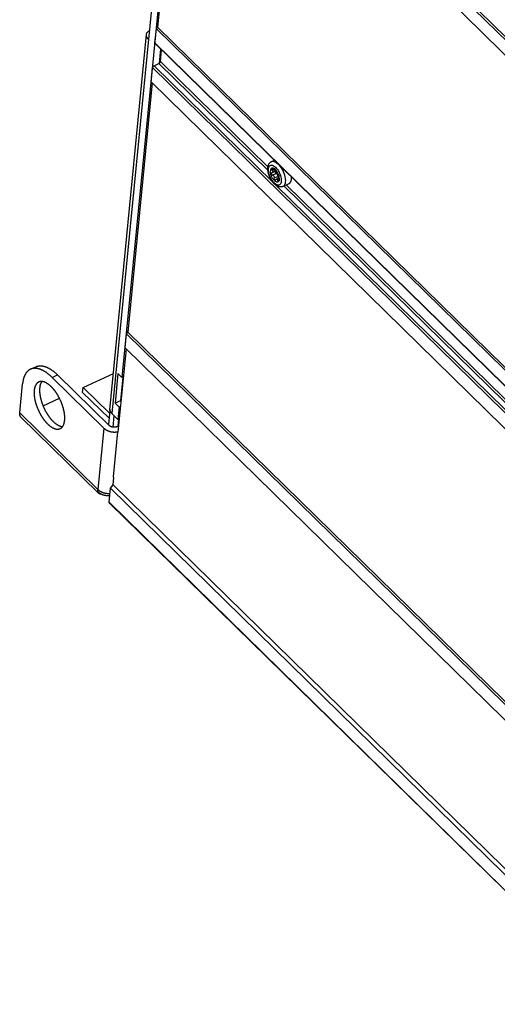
# Model space of a CAD drawing. Extents: x 0 to 594, y 0 to 420.
# Tile 76 of 136: x 444 to 472, y 107 to 164. Entities that reach past the tile are written whole.
import ezdxf

# ---------------------------------------------------------------- set-up
doc = ezdxf.new("R2010")
doc.units = 0
doc.header["$LTSCALE"] = 32.67
doc.layers.get('0').update_dxf_attribs({"linetype": 'CONTINUOUS'})

msp = doc.modelspace()

# ---------------------------------------------------------------- linework, layer by layer
at = {"color": 7, "linetype": 'CONTINUOUS'}
for p, q in [((453.297, 181.604), (510.264, 125.77)), ((453.376, 181.702), (510.28, 125.93)), ((453.279, 180.716), (451.647, 164.014)), ((510.184, 124.944), (453.216, 180.778)), ((452.302, 171.502), (449.567, 143.52)), ((451.274, 164.896), (451.118, 163.302)), ((451.496, 163.101), (451.577, 163.927)), ((451.577, 163.927), (451.647, 164.014)), ((451.577, 163.927), (508.544, 108.093)), ((451.647, 164.014), (508.59, 108.204)), ((448.857, 141.64), (451.002, 163.581)), ((451.118, 163.302), (451.112, 163.308)), ((508.454, 107.251), (451.506, 163.066)), ((451.829, 162.749), (451.746, 161.901)), ((451.818, 162.002), (451.885, 162.695)), ((451.442, 161.76), (451.73, 161.892)), ((451.274, 160.824), (451.355, 161.651)), ((451.33, 160.77), (449.904, 146.181)), ((508.234, 104.997), (451.274, 160.824)), ((458.31, 156.155), (458.479, 156.232)), ((458.57, 155.604), (458.351, 155.503)), ((458.545, 155.665), (458.511, 155.649)), ((458.331, 155.496), (458.351, 155.503)), ((458.724, 155.182), (458.594, 155.123)), ((458.727, 155.231), (458.698, 155.267)), ((458.747, 155.266), (458.739, 155.262)), ((458.739, 155.262), (458.743, 155.263)), ((458.745, 155.263), (458.743, 155.263)), ((458.977, 154.701), (459.338, 154.866)), ((449.745, 145.257), (449.826, 146.083)), ((449.826, 146.083), (449.904, 146.181)), ((449.826, 146.083), (506.793, 90.249)), ((449.904, 146.181), (506.808, 90.409)), ((449.808, 145.195), (449.332, 140.333)), ((506.712, 89.423), (449.745, 145.257)), ((444.216, 144.005), (444.537, 144.152)), ((445.485, 143.527), (448.516, 140.556)), ((448.836, 140.704), (445.806, 143.674)), ((447.294, 142.944), (449.064, 143.757)), ((449.335, 143.756), (449.165, 142.016)), ((449.335, 143.756), (449.567, 143.52)), ((449.615, 143.542), (449.48, 142.161)), ((449.648, 143.557), (449.567, 143.52)), ((443.59, 141.451), (443.756, 143.156)), ((447.266, 142.654), (447.294, 142.944)), ((447.294, 142.944), (448.84, 141.428)), ((444.95, 141.868), (445.911, 142.309)), ((447.266, 142.654), (448.812, 141.138)), ((449.48, 142.161), (449.165, 142.016)), ((449.165, 142.016), (449.397, 141.781)), ((449.397, 141.781), (449.327, 141.056)), ((449.478, 141.817), (449.397, 141.781)), ((449.48, 142.161), (449.508, 142.133)), ((443.66, 141.209), (448.177, 136.783)), ((448.857, 141.596), (448.775, 140.763)), ((448.972, 141.415), (448.979, 141.409)), ((449.327, 141.056), (448.979, 141.409)), ((449.255, 140.639), (449.367, 140.691)), ((449.407, 141.092), (449.327, 141.056)), ((449.315, 140.35), (449.056, 137.702)), ((449.332, 140.333), (449.315, 140.35)), ((449.089, 137.671), (449.056, 137.702)), ((448.889, 137.039), (449.046, 137.236)), ((449.046, 137.236), (449.089, 137.671)), ((449.046, 137.236), (505.936, 81.478)), ((448.115, 136.891), (448.174, 136.832)), ((448.81, 136.227), (448.889, 137.039)), ((448.889, 137.039), (505.903, 81.159)), ((505.834, 80.312), (448.82, 136.193))]:
    msp.add_line(p, q, dxfattribs=at)
at = {"color": 9, "linetype": 'CONTINUOUS'}
for p, q in [((451.112, 163.308), (448.972, 141.415)), ((508.457, 107.273), (451.496, 163.101)), ((451.73, 161.892), (458.101, 155.648)), ((451.818, 162.002), (458.104, 155.841)), ((451.355, 161.651), (508.315, 105.824)), ((451.442, 161.76), (458.392, 154.948)), ((458.43, 155.68), (458.353, 155.645)), ((458.533, 155.675), (458.519, 155.668)), ((458.598, 155.46), (458.375, 155.358)), ((458.694, 155.285), (458.471, 155.183)), ((458.73, 155.09), (458.673, 155.065)), ((458.746, 155.264), (458.743, 155.263)), ((458.572, 154.771), (479.783, 133.982)), ((459.039, 154.729), (479.493, 134.682)), ((459.174, 154.791), (479.495, 134.874)), ((445.485, 143.527), (445.806, 143.674)), ((443.59, 141.451), (448.165, 136.967)), ((448.868, 141.584), (448.857, 141.596)), ((449.045, 140.611), (449.11, 141.275)), ((448.516, 140.556), (448.165, 136.967)), ((449.374, 141.078), (449.335, 140.676)), ((505.824, 80.347), (448.81, 136.227))]:
    msp.add_line(p, q, dxfattribs=at)
at = {"color": 7, "linetype": 'CONTINUOUS'}
for points in [[(451.002, 163.58), (451.029, 163.678), (451.112, 163.787), (451.169, 163.824)], [(451.112, 163.308), (451.029, 163.426), (451, 163.554), (451.002, 163.58)], [(451.506, 163.066), (451.505, 163.067), (451.504, 163.068), (451.503, 163.07), (451.502, 163.071), (451.501, 163.073), (451.5, 163.074), (451.5, 163.076), (451.499, 163.078), (451.498, 163.08), (451.498, 163.081), (451.497, 163.083), (451.497, 163.085), (451.496, 163.087), (451.496, 163.089), (451.496, 163.092), (451.496, 163.094), (451.496, 163.096), (451.496, 163.098), (451.496, 163.101)], [(451.73, 161.892), (451.733, 161.894), (451.735, 161.895), (451.737, 161.896), (451.74, 161.897), (451.742, 161.898), (451.744, 161.9), (451.746, 161.901)], [(451.746, 161.901), (451.749, 161.903), (451.752, 161.905), (451.754, 161.906), (451.757, 161.908), (451.759, 161.91), (451.761, 161.912), (451.764, 161.914), (451.766, 161.916), (451.769, 161.918), (451.771, 161.92), (451.773, 161.922), (451.776, 161.925), (451.778, 161.927), (451.78, 161.929), (451.782, 161.932), (451.784, 161.934), (451.786, 161.936), (451.788, 161.939), (451.79, 161.941), (451.792, 161.944), (451.794, 161.946), (451.796, 161.949), (451.798, 161.951), (451.799, 161.954), (451.801, 161.957), (451.802, 161.959), (451.804, 161.962), (451.805, 161.964), (451.807, 161.967), (451.808, 161.969), (451.809, 161.972), (451.81, 161.975), (451.811, 161.977), (451.812, 161.98), (451.813, 161.982), (451.814, 161.985), (451.815, 161.987), (451.815, 161.99), (451.816, 161.992), (451.816, 161.995), (451.817, 161.997), (451.817, 161.999), (451.818, 162.002)], [(451.355, 161.651), (451.355, 161.653), (451.355, 161.655), (451.356, 161.658), (451.356, 161.66), (451.357, 161.663), (451.358, 161.665), (451.358, 161.668), (451.359, 161.67), (451.36, 161.673), (451.361, 161.675), (451.362, 161.678), (451.363, 161.681), (451.364, 161.683), (451.366, 161.686), (451.367, 161.688), (451.368, 161.691), (451.37, 161.694), (451.372, 161.696), (451.373, 161.699), (451.375, 161.701), (451.377, 161.704), (451.378, 161.706), (451.38, 161.709), (451.382, 161.712), (451.384, 161.714), (451.386, 161.716), (451.388, 161.719), (451.39, 161.721), (451.393, 161.724), (451.395, 161.726), (451.397, 161.728), (451.399, 161.73), (451.402, 161.733), (451.404, 161.735), (451.406, 161.737), (451.409, 161.739), (451.411, 161.741), (451.414, 161.743), (451.416, 161.745), (451.419, 161.747), (451.421, 161.748), (451.424, 161.75), (451.426, 161.752), (451.429, 161.753), (451.432, 161.755), (451.434, 161.756), (451.437, 161.757), (451.439, 161.759), (451.442, 161.76)], [(458.1, 155.811), (458.102, 155.824), (458.103, 155.837), (458.105, 155.85), (458.107, 155.863), (458.11, 155.875), (458.112, 155.887), (458.115, 155.899), (458.118, 155.911), (458.121, 155.923), (458.125, 155.934), (458.129, 155.945), (458.133, 155.956), (458.137, 155.966), (458.141, 155.976), (458.145, 155.986), (458.15, 155.996), (458.155, 156.005), (458.16, 156.014), (458.165, 156.023), (458.17, 156.031), (458.176, 156.039), (458.181, 156.047), (458.187, 156.055), (458.193, 156.063), (458.199, 156.07), (458.205, 156.077), (458.211, 156.084), (458.217, 156.09), (458.224, 156.096), (458.23, 156.103), (458.237, 156.108), (458.244, 156.114), (458.251, 156.119), (458.258, 156.125), (458.265, 156.13), (458.272, 156.134), (458.279, 156.139), (458.287, 156.143), (458.294, 156.147), (458.302, 156.151), (458.31, 156.155)], [(458.977, 154.701), (458.97, 154.697), (458.962, 154.694), (458.954, 154.691), (458.945, 154.688), (458.937, 154.686), (458.929, 154.683), (458.92, 154.681), (458.912, 154.679), (458.903, 154.678), (458.895, 154.676), (458.886, 154.675), (458.877, 154.674), (458.868, 154.673), (458.859, 154.672), (458.849, 154.672), (458.84, 154.672), (458.83, 154.672), (458.821, 154.673), (458.811, 154.674), (458.801, 154.675), (458.792, 154.676), (458.782, 154.678), (458.771, 154.679), (458.761, 154.682), (458.751, 154.684), (458.741, 154.687), (458.73, 154.69), (458.719, 154.693), (458.709, 154.697), (458.698, 154.701), (458.687, 154.706), (458.676, 154.71), (458.665, 154.716), (458.654, 154.721), (458.643, 154.727), (458.632, 154.733), (458.621, 154.739), (458.61, 154.746), (458.599, 154.753), (458.588, 154.76), (458.577, 154.768), (458.567, 154.776), (458.556, 154.784), (458.545, 154.792), (458.535, 154.801), (458.524, 154.809), (458.514, 154.818), (458.504, 154.828), (458.493, 154.837), (458.483, 154.847), (458.473, 154.856), (458.463, 154.866), (458.454, 154.877), (458.444, 154.887), (458.435, 154.897), (458.425, 154.908), (458.416, 154.919), (458.407, 154.93), (458.398, 154.941), (458.389, 154.952), (458.38, 154.964), (458.371, 154.975), (458.362, 154.987), (458.354, 154.999), (458.345, 155.011), (458.337, 155.023), (458.329, 155.035), (458.321, 155.047), (458.313, 155.06), (458.305, 155.072), (458.297, 155.085), (458.29, 155.097), (458.282, 155.11), (458.275, 155.123), (458.268, 155.136), (458.261, 155.149), (458.254, 155.162), (458.247, 155.176), (458.24, 155.189), (458.233, 155.202), (458.227, 155.216), (458.221, 155.229), (458.214, 155.243), (458.208, 155.256), (458.202, 155.27), (458.197, 155.284), (458.191, 155.298), (458.186, 155.311), (458.18, 155.325), (458.175, 155.339), (458.17, 155.353), (458.165, 155.367), (458.16, 155.381), (458.156, 155.395), (458.151, 155.409), (458.147, 155.423), (458.143, 155.437), (458.139, 155.452), (458.135, 155.466), (458.131, 155.48), (458.128, 155.494), (458.124, 155.508), (458.121, 155.522), (458.118, 155.536), (458.116, 155.55), (458.113, 155.564), (458.111, 155.578), (458.108, 155.592), (458.106, 155.607), (458.104, 155.621), (458.103, 155.634), (458.101, 155.648), (458.1, 155.662), (458.099, 155.676), (458.098, 155.69), (458.097, 155.704), (458.097, 155.718), (458.097, 155.731), (458.097, 155.745), (458.097, 155.758), (458.097, 155.772), (458.098, 155.785), (458.099, 155.798), (458.1, 155.811)], [(458.769, 155.109), (458.765, 155.082), (458.759, 155.056), (458.751, 155.034), (458.741, 155.013), (458.729, 154.996), (458.716, 154.982), (458.701, 154.971), (458.684, 154.963), (458.666, 154.958), (458.646, 154.956), (458.625, 154.958), (458.604, 154.963), (458.582, 154.971), (458.559, 154.983), (458.535, 154.997), (458.512, 155.015), (458.488, 155.035), (458.465, 155.058), (458.441, 155.084), (458.419, 155.112), (458.397, 155.141), (458.376, 155.173), (458.356, 155.206), (458.337, 155.24), (458.32, 155.276), (458.304, 155.312), (458.29, 155.349), (458.278, 155.385), (458.267, 155.422), (458.258, 155.458), (458.252, 155.493), (458.247, 155.528), (458.245, 155.561), (458.244, 155.592), (458.246, 155.622)], [(458.769, 155.109), (458.77, 155.168), (458.764, 155.234), (458.749, 155.303), (458.728, 155.374), (458.699, 155.445), (458.665, 155.514), (458.626, 155.578), (458.583, 155.636), (458.538, 155.685), (458.493, 155.724), (458.447, 155.753), (458.404, 155.77), (458.363, 155.774), (458.327, 155.767), (458.297, 155.747), (458.273, 155.716), (458.255, 155.673), (458.246, 155.622)], [(458.329, 155.694), (458.329, 155.707), (458.335, 155.715), (458.34, 155.719)], [(458.353, 155.645), (458.34, 155.662), (458.332, 155.679), (458.329, 155.694)], [(458.34, 155.719), (458.344, 155.72), (458.357, 155.721), (458.373, 155.717), (458.39, 155.709), (458.408, 155.696)], [(458.351, 155.503), (458.359, 155.507), (458.373, 155.52), (458.382, 155.535), (458.387, 155.554)], [(458.353, 155.645), (458.366, 155.625), (458.377, 155.606), (458.383, 155.588), (458.386, 155.572), (458.387, 155.554)], [(458.511, 155.649), (458.508, 155.649), (458.5, 155.648), (458.489, 155.65), (458.475, 155.654), (458.46, 155.661), (458.444, 155.671), (458.427, 155.682), (458.408, 155.696)], [(458.519, 155.668), (458.518, 155.658), (458.515, 155.652), (458.511, 155.649)], [(458.519, 155.668), (458.519, 155.675), (458.521, 155.678)], [(458.521, 155.678), (458.524, 155.678), (458.531, 155.676), (458.541, 155.669), (458.553, 155.659), (458.565, 155.645), (458.578, 155.629), (458.591, 155.612), (458.601, 155.595), (458.61, 155.578)], [(458.543, 155.574), (458.546, 155.588), (458.551, 155.595)], [(458.547, 155.539), (458.544, 155.552), (458.543, 155.563), (458.543, 155.574)], [(458.598, 155.46), (458.585, 155.47), (458.573, 155.484), (458.562, 155.501), (458.553, 155.52), (458.547, 155.539)], [(458.587, 155.468), (458.566, 155.535), (458.552, 155.596)], [(458.57, 155.604), (458.574, 155.606), (458.584, 155.616), (458.585, 155.619)], [(458.706, 155.404), (458.698, 155.416), (458.689, 155.431), (458.679, 155.447), (458.669, 155.465), (458.658, 155.483), (458.648, 155.503), (458.637, 155.522), (458.627, 155.542), (458.618, 155.561), (458.61, 155.578)], [(458.375, 155.358), (458.355, 155.366), (458.338, 155.378), (458.324, 155.394), (458.313, 155.411), (458.306, 155.43), (458.304, 155.448), (458.306, 155.465)], [(458.331, 155.496), (458.328, 155.494), (458.318, 155.487), (458.311, 155.477), (458.306, 155.465)], [(458.375, 155.358), (458.393, 155.351), (458.41, 155.341), (458.426, 155.328), (458.441, 155.312), (458.454, 155.292), (458.464, 155.268), (458.471, 155.242), (458.474, 155.213), (458.471, 155.183)], [(458.543, 155.076), (458.537, 155.074), (458.523, 155.073), (458.509, 155.077), (458.495, 155.087), (458.484, 155.102), (458.476, 155.12), (458.471, 155.14), (458.469, 155.162), (458.471, 155.183)], [(458.562, 155.093), (458.551, 155.081), (458.543, 155.076)], [(458.562, 155.093), (458.575, 155.109), (458.588, 155.119), (458.595, 155.123)], [(458.595, 155.123), (458.602, 155.125), (458.615, 155.127), (458.628, 155.124), (458.642, 155.116), (458.654, 155.104), (458.664, 155.087)], [(458.694, 155.285), (458.69, 155.314), (458.681, 155.344), (458.669, 155.373), (458.654, 155.401), (458.636, 155.425), (458.617, 155.445), (458.598, 155.46)], [(458.709, 155.027), (458.705, 155.026), (458.697, 155.028), (458.688, 155.035), (458.68, 155.047), (458.664, 155.087)], [(458.725, 155.21), (458.724, 155.211), (458.713, 155.228), (458.704, 155.247), (458.698, 155.267), (458.694, 155.285)], [(458.706, 155.404), (458.714, 155.39), (458.722, 155.373), (458.73, 155.354), (458.736, 155.335), (458.742, 155.316), (458.745, 155.298), (458.748, 155.284)], [(458.725, 155.054), (458.72, 155.04), (458.713, 155.031), (458.709, 155.027)], [(458.728, 155.116), (458.726, 155.141), (458.724, 155.164), (458.724, 155.184), (458.724, 155.203), (458.725, 155.222)], [(458.725, 155.222), (458.727, 155.237), (458.73, 155.248), (458.733, 155.256), (458.738, 155.261), (458.739, 155.262)], [(458.728, 155.116), (458.73, 155.094), (458.729, 155.073), (458.725, 155.054)], [(458.748, 155.284), (458.748, 155.272), (458.746, 155.264), (458.745, 155.263)], [(459.338, 154.866), (459.344, 154.869), (459.35, 154.873), (459.357, 154.876), (459.363, 154.88), (459.369, 154.884), (459.374, 154.889), (459.38, 154.893), (459.386, 154.898), (459.391, 154.903), (459.396, 154.909), (459.401, 154.914), (459.406, 154.92), (459.411, 154.926), (459.416, 154.933), (459.421, 154.939), (459.425, 154.946), (459.429, 154.953), (459.433, 154.961), (459.437, 154.968), (459.441, 154.976), (459.445, 154.984), (459.448, 154.992), (459.451, 155), (459.455, 155.009), (459.458, 155.018), (459.46, 155.027), (459.463, 155.036), (459.466, 155.045), (459.468, 155.055), (459.47, 155.065), (459.472, 155.075), (459.474, 155.085), (459.476, 155.095), (459.477, 155.106), (459.478, 155.117), (459.48, 155.128)], [(459.48, 155.128), (459.481, 155.139), (459.481, 155.15), (459.482, 155.162), (459.482, 155.173), (459.483, 155.185), (459.483, 155.197), (459.483, 155.209), (459.483, 155.222), (459.482, 155.234), (459.482, 155.247), (459.481, 155.25)], [(445.485, 143.527), (445.463, 143.548), (445.441, 143.569), (445.419, 143.59), (445.397, 143.61), (445.375, 143.63), (445.353, 143.649), (445.33, 143.668), (445.308, 143.687), (445.286, 143.705), (445.264, 143.723), (445.241, 143.74), (445.219, 143.757), (445.197, 143.774), (445.175, 143.79), (445.153, 143.806), (445.131, 143.821), (445.109, 143.835), (445.087, 143.85), (445.065, 143.864), (445.043, 143.877), (445.021, 143.89), (444.999, 143.902), (444.977, 143.914), (444.956, 143.926), (444.934, 143.937), (444.912, 143.948), (444.891, 143.958), (444.869, 143.967), (444.848, 143.977), (444.827, 143.985), (444.806, 143.994), (444.785, 144.001), (444.764, 144.009), (444.743, 144.016), (444.722, 144.022), (444.702, 144.028), (444.681, 144.033), (444.661, 144.038), (444.641, 144.042), (444.621, 144.046), (444.601, 144.05), (444.581, 144.052), (444.562, 144.055), (444.542, 144.057), (444.523, 144.058), (444.504, 144.059), (444.485, 144.06), (444.466, 144.06), (444.447, 144.059), (444.429, 144.058), (444.41, 144.056), (444.392, 144.054), (444.374, 144.052), (444.357, 144.049), (444.339, 144.045), (444.322, 144.041), (444.305, 144.037), (444.288, 144.032), (444.271, 144.027), (444.254, 144.021), (444.238, 144.014), (444.222, 144.007), (444.216, 144.005)], [(444.537, 144.152), (444.542, 144.154), (444.558, 144.161), (444.575, 144.168), (444.591, 144.174), (444.608, 144.179), (444.625, 144.184), (444.642, 144.189), (444.659, 144.193), (444.677, 144.196), (444.695, 144.199), (444.713, 144.202), (444.731, 144.204), (444.749, 144.205), (444.768, 144.206), (444.786, 144.207), (444.805, 144.207), (444.824, 144.206), (444.843, 144.205), (444.863, 144.204), (444.882, 144.202), (444.902, 144.2), (444.921, 144.197), (444.941, 144.193), (444.961, 144.189), (444.982, 144.185), (445.002, 144.18), (445.022, 144.175), (445.043, 144.169), (445.064, 144.163), (445.084, 144.156), (445.105, 144.149), (445.126, 144.141), (445.147, 144.133), (445.169, 144.124), (445.19, 144.115), (445.211, 144.105), (445.233, 144.095), (445.254, 144.084), (445.276, 144.073), (445.298, 144.062), (445.319, 144.05), (445.341, 144.037), (445.363, 144.024), (445.385, 144.011), (445.407, 143.997), (445.429, 143.983), (445.451, 143.968), (445.473, 143.953), (445.495, 143.937), (445.518, 143.921), (445.54, 143.904), (445.562, 143.888), (445.584, 143.87), (445.606, 143.852), (445.629, 143.834), (445.651, 143.816), (445.673, 143.797), (445.695, 143.777), (445.717, 143.757), (445.74, 143.737), (445.762, 143.716), (445.784, 143.695), (445.806, 143.674)], [(444.216, 144.005), (444.206, 144), (444.19, 143.992), (444.175, 143.984), (444.16, 143.975), (444.145, 143.965), (444.13, 143.956), (444.115, 143.945), (444.101, 143.935), (444.087, 143.924), (444.073, 143.912), (444.06, 143.9), (444.047, 143.887), (444.034, 143.874), (444.021, 143.861), (444.008, 143.847), (443.996, 143.832), (443.984, 143.818), (443.972, 143.802), (443.961, 143.787), (443.95, 143.77), (443.939, 143.754), (443.928, 143.737), (443.918, 143.719), (443.908, 143.701), (443.898, 143.683), (443.889, 143.664), (443.88, 143.645), (443.871, 143.626), (443.862, 143.606), (443.854, 143.586), (443.846, 143.565), (443.838, 143.544), (443.831, 143.522), (443.824, 143.5), (443.817, 143.478), (443.81, 143.455), (443.804, 143.432), (443.798, 143.409), (443.793, 143.385), (443.787, 143.361), (443.782, 143.337), (443.778, 143.312), (443.773, 143.287), (443.769, 143.261), (443.766, 143.235), (443.762, 143.209), (443.759, 143.183), (443.756, 143.156)], [(444.7, 143.257), (444.694, 143.254), (444.683, 143.249), (444.673, 143.244), (444.663, 143.238), (444.653, 143.231), (444.644, 143.225), (444.634, 143.218), (444.625, 143.21), (444.616, 143.203), (444.607, 143.194), (444.598, 143.186), (444.59, 143.177), (444.582, 143.168), (444.573, 143.159), (444.566, 143.149), (444.558, 143.139), (444.55, 143.128), (444.543, 143.117), (444.536, 143.106), (444.529, 143.095), (444.522, 143.083), (444.516, 143.071), (444.51, 143.059), (444.504, 143.046), (444.498, 143.033), (444.492, 143.019), (444.487, 143.006), (444.482, 142.992), (444.477, 142.978), (444.472, 142.963), (444.468, 142.948), (444.464, 142.933), (444.46, 142.918), (444.456, 142.902), (444.453, 142.886), (444.449, 142.87), (444.446, 142.854), (444.443, 142.837), (444.441, 142.82), (444.439, 142.803), (444.436, 142.785), (444.435, 142.768), (444.433, 142.75), (444.432, 142.732), (444.43, 142.713), (444.43, 142.695), (444.429, 142.676), (444.428, 142.657), (444.428, 142.638), (444.428, 142.618), (444.429, 142.599), (444.429, 142.579), (444.43, 142.559), (444.431, 142.539), (444.432, 142.519), (444.434, 142.498), (444.435, 142.477), (444.437, 142.457), (444.44, 142.436), (444.442, 142.415), (444.445, 142.393), (444.448, 142.372), (444.451, 142.35), (444.454, 142.329), (444.458, 142.307), (444.462, 142.285), (444.466, 142.263), (444.47, 142.241), (444.475, 142.219), (444.479, 142.197), (444.484, 142.174), (444.49, 142.152), (444.495, 142.13), (444.501, 142.107), (444.507, 142.084), (444.513, 142.062), (444.519, 142.039), (444.526, 142.016), (444.532, 141.994), (444.539, 141.971), (444.547, 141.948), (444.554, 141.925), (444.562, 141.902), (444.569, 141.88), (444.577, 141.857), (444.586, 141.834), (444.594, 141.811), (444.603, 141.788), (444.611, 141.766), (444.62, 141.743), (444.63, 141.72), (444.639, 141.698), (444.649, 141.675), (444.658, 141.653), (444.668, 141.63), (444.678, 141.608), (444.689, 141.586), (444.699, 141.563), (444.71, 141.541), (444.72, 141.519), (444.731, 141.497), (444.742, 141.475), (444.754, 141.454), (444.765, 141.432), (444.776, 141.411), (444.788, 141.389), (444.8, 141.368), (444.812, 141.347), (444.824, 141.326), (444.836, 141.305), (444.849, 141.285), (444.861, 141.264), (444.874, 141.244), (444.887, 141.224), (444.899, 141.204), (444.912, 141.184), (444.926, 141.165), (444.939, 141.145), (444.952, 141.126), (444.965, 141.107), (444.979, 141.088), (444.993, 141.07), (445.006, 141.052), (445.02, 141.034), (445.034, 141.016), (445.048, 140.998), (445.062, 140.981), (445.076, 140.964), (445.09, 140.947), (445.104, 140.93), (445.118, 140.914), (445.133, 140.898), (445.147, 140.882), (445.162, 140.866), (445.176, 140.851), (445.191, 140.836), (445.205, 140.821), (445.22, 140.807)], [(445.432, 142.982), (445.418, 142.996), (445.403, 143.01), (445.388, 143.023), (445.374, 143.036), (445.359, 143.049), (445.344, 143.062), (445.33, 143.074), (445.315, 143.086), (445.3, 143.098), (445.286, 143.109), (445.271, 143.12), (445.256, 143.131), (445.242, 143.141), (445.227, 143.152), (445.212, 143.161), (445.198, 143.171), (445.183, 143.18), (445.169, 143.188), (445.154, 143.197), (445.14, 143.205), (445.126, 143.212), (445.111, 143.22), (445.097, 143.227), (445.083, 143.233), (445.069, 143.239), (445.055, 143.245), (445.041, 143.251), (445.027, 143.256), (445.013, 143.261), (444.999, 143.265), (444.986, 143.269), (444.972, 143.273), (444.959, 143.276), (444.945, 143.279), (444.932, 143.281), (444.919, 143.284), (444.906, 143.285), (444.893, 143.287), (444.88, 143.288), (444.868, 143.289), (444.855, 143.289), (444.843, 143.289), (444.83, 143.289), (444.818, 143.288), (444.806, 143.287), (444.794, 143.285), (444.782, 143.283), (444.771, 143.281), (444.759, 143.278), (444.748, 143.275), (444.737, 143.272), (444.726, 143.268), (444.715, 143.264), (444.704, 143.259), (444.7, 143.257)], [(444.88, 143.288), (444.878, 143.286), (444.871, 143.275), (444.864, 143.265), (444.856, 143.253), (444.85, 143.242), (444.843, 143.23), (444.836, 143.218), (444.83, 143.206), (444.824, 143.193), (444.818, 143.18), (444.813, 143.167), (444.808, 143.153), (444.802, 143.139), (444.798, 143.125), (444.793, 143.11), (444.788, 143.095), (444.784, 143.08), (444.78, 143.065), (444.777, 143.049), (444.773, 143.033), (444.77, 143.017), (444.767, 143.001), (444.764, 142.984), (444.761, 142.967), (444.759, 142.95), (444.757, 142.933), (444.755, 142.915), (444.753, 142.897), (444.752, 142.879), (444.751, 142.861), (444.75, 142.842), (444.749, 142.823), (444.749, 142.804), (444.749, 142.785), (444.749, 142.766), (444.749, 142.746), (444.75, 142.726), (444.75, 142.706), (444.751, 142.686), (444.753, 142.666), (444.754, 142.645), (444.756, 142.625), (444.758, 142.604), (444.76, 142.583), (444.763, 142.562), (444.765, 142.54), (444.768, 142.519), (444.771, 142.498), (444.775, 142.476), (444.778, 142.454), (444.782, 142.432), (444.786, 142.41), (444.791, 142.388), (444.795, 142.366), (444.8, 142.344), (444.805, 142.322), (444.81, 142.299), (444.816, 142.277), (444.821, 142.254), (444.827, 142.232), (444.833, 142.209), (444.84, 142.186), (444.846, 142.164), (444.853, 142.141), (444.86, 142.118), (444.867, 142.095), (444.875, 142.072), (444.882, 142.05), (444.89, 142.027), (444.898, 142.004), (444.906, 141.981), (444.915, 141.958), (444.923, 141.936), (444.932, 141.913), (444.941, 141.89), (444.95, 141.867), (444.959, 141.845), (444.969, 141.822), (444.979, 141.8), (444.989, 141.777), (444.999, 141.755), (445.009, 141.733), (445.019, 141.71), (445.03, 141.688), (445.041, 141.666), (445.052, 141.644), (445.063, 141.623), (445.074, 141.601), (445.085, 141.579), (445.097, 141.558), (445.109, 141.536), (445.12, 141.515), (445.132, 141.494), (445.145, 141.473), (445.157, 141.452), (445.169, 141.432), (445.182, 141.411), (445.194, 141.391), (445.207, 141.371), (445.22, 141.351), (445.233, 141.331), (445.246, 141.312), (445.259, 141.292), (445.273, 141.273), (445.286, 141.254), (445.299, 141.236), (445.313, 141.217), (445.327, 141.199), (445.34, 141.181), (445.354, 141.163), (445.368, 141.145), (445.382, 141.128), (445.396, 141.111), (445.41, 141.094), (445.425, 141.077), (445.439, 141.061), (445.453, 141.045), (445.468, 141.029), (445.482, 141.013), (445.496, 140.998), (445.511, 140.983), (445.526, 140.968), (445.54, 140.954)], [(445.952, 140.531), (445.958, 140.534), (445.968, 140.539), (445.978, 140.545), (445.988, 140.551), (445.998, 140.557), (446.008, 140.564), (446.017, 140.571), (446.027, 140.578), (446.036, 140.586), (446.045, 140.594), (446.053, 140.602), (446.062, 140.611), (446.07, 140.62), (446.078, 140.63), (446.086, 140.64), (446.094, 140.65), (446.101, 140.66), (446.109, 140.671), (446.116, 140.682), (446.123, 140.694), (446.129, 140.705), (446.136, 140.717), (446.142, 140.73), (446.148, 140.743), (446.154, 140.756), (446.159, 140.769), (446.165, 140.783), (446.17, 140.796), (446.175, 140.811), (446.179, 140.825), (446.184, 140.84), (446.188, 140.855), (446.192, 140.871), (446.196, 140.886), (446.199, 140.902), (446.202, 140.918), (446.206, 140.935), (446.208, 140.951), (446.211, 140.968), (446.213, 140.985), (446.215, 141.003), (446.217, 141.021), (446.219, 141.039), (446.22, 141.057), (446.221, 141.075), (446.222, 141.094), (446.223, 141.112), (446.223, 141.131), (446.224, 141.151), (446.223, 141.17), (446.223, 141.19), (446.223, 141.209), (446.222, 141.229), (446.221, 141.25), (446.22, 141.27), (446.218, 141.29), (446.216, 141.311), (446.214, 141.332), (446.212, 141.353), (446.21, 141.374), (446.207, 141.395), (446.204, 141.416), (446.201, 141.438), (446.198, 141.46), (446.194, 141.481), (446.19, 141.503), (446.186, 141.525), (446.182, 141.547), (446.177, 141.569), (446.172, 141.592), (446.167, 141.614), (446.162, 141.636), (446.157, 141.659), (446.151, 141.681), (446.145, 141.704), (446.139, 141.727), (446.133, 141.749), (446.126, 141.772), (446.119, 141.795), (446.112, 141.817), (446.105, 141.84), (446.098, 141.863), (446.09, 141.886), (446.082, 141.909), (446.074, 141.932), (446.066, 141.954), (446.058, 141.977), (446.049, 142), (446.04, 142.023), (446.031, 142.045), (446.022, 142.068), (446.013, 142.091), (446.003, 142.113), (445.993, 142.136), (445.984, 142.158), (445.973, 142.181), (445.963, 142.203), (445.953, 142.225), (445.942, 142.247), (445.931, 142.269), (445.921, 142.291), (445.909, 142.313), (445.898, 142.335), (445.887, 142.356), (445.875, 142.378), (445.864, 142.399), (445.852, 142.42), (445.84, 142.441), (445.828, 142.462), (445.815, 142.483), (445.803, 142.504), (445.791, 142.524), (445.778, 142.544), (445.765, 142.564), (445.752, 142.584), (445.739, 142.604), (445.726, 142.624), (445.713, 142.643), (445.7, 142.662), (445.686, 142.681), (445.673, 142.7), (445.659, 142.718), (445.646, 142.737), (445.632, 142.755), (445.618, 142.773), (445.604, 142.79), (445.59, 142.808), (445.576, 142.825), (445.562, 142.842), (445.548, 142.858), (445.533, 142.875), (445.519, 142.891), (445.505, 142.907), (445.49, 142.922), (445.476, 142.937), (445.461, 142.952), (445.447, 142.967), (445.432, 142.982)], [(443.66, 141.209), (443.657, 141.213), (443.651, 141.218), (443.646, 141.224), (443.642, 141.23), (443.637, 141.236), (443.632, 141.242), (443.628, 141.249), (443.624, 141.255), (443.62, 141.262), (443.617, 141.269), (443.613, 141.277), (443.61, 141.284), (443.607, 141.291), (443.604, 141.299), (443.602, 141.307), (443.599, 141.315), (443.597, 141.323), (443.595, 141.331), (443.594, 141.34), (443.592, 141.348), (443.591, 141.357), (443.59, 141.366), (443.589, 141.375), (443.588, 141.384), (443.588, 141.393), (443.587, 141.403), (443.587, 141.412), (443.588, 141.422), (443.588, 141.431), (443.589, 141.441), (443.59, 141.451)], [(448.857, 141.641), (448.857, 141.639), (448.858, 141.626), (448.863, 141.601), (448.874, 141.566), (448.894, 141.522), (448.925, 141.471), (448.972, 141.415)], [(448.857, 141.596), (448.859, 141.618), (448.859, 141.624)], [(445.22, 140.807), (445.234, 140.793), (445.249, 140.779), (445.263, 140.765), (445.278, 140.752), (445.293, 140.739), (445.307, 140.726), (445.322, 140.714), (445.337, 140.702), (445.352, 140.69), (445.366, 140.679), (445.381, 140.668), (445.396, 140.657), (445.41, 140.647), (445.425, 140.637), (445.439, 140.627), (445.454, 140.618), (445.468, 140.609), (445.483, 140.6), (445.497, 140.592), (445.512, 140.584), (445.526, 140.576), (445.54, 140.569), (445.555, 140.562), (445.569, 140.555), (445.583, 140.549), (445.597, 140.543), (445.611, 140.538), (445.625, 140.533), (445.639, 140.528), (445.652, 140.523), (445.666, 140.519), (445.68, 140.516), (445.693, 140.512), (445.706, 140.509), (445.72, 140.507), (445.733, 140.505), (445.746, 140.503), (445.759, 140.501), (445.771, 140.5), (445.784, 140.5), (445.797, 140.499), (445.809, 140.499), (445.821, 140.5), (445.834, 140.501), (445.846, 140.502), (445.858, 140.503), (445.869, 140.505), (445.881, 140.508), (445.892, 140.51), (445.904, 140.513), (445.915, 140.517), (445.926, 140.52), (445.937, 140.525), (445.947, 140.529), (445.952, 140.531)], [(445.54, 140.954), (445.555, 140.94), (445.569, 140.926), (445.584, 140.912), (445.599, 140.899), (445.613, 140.886), (445.628, 140.874), (445.643, 140.861), (445.657, 140.849), (445.672, 140.838), (445.687, 140.826), (445.701, 140.815), (445.716, 140.804), (445.731, 140.794), (445.745, 140.784), (445.76, 140.774), (445.774, 140.765), (445.789, 140.756), (445.803, 140.747), (445.818, 140.739), (445.832, 140.731), (445.847, 140.723), (445.861, 140.716), (445.875, 140.709), (445.889, 140.702), (445.903, 140.696), (445.917, 140.69), (445.931, 140.685), (445.945, 140.68), (445.959, 140.675), (445.973, 140.671), (445.986, 140.667), (446, 140.663), (446.013, 140.66), (446.027, 140.657), (446.04, 140.654), (446.053, 140.652), (446.066, 140.65), (446.079, 140.649), (446.092, 140.648), (446.092, 140.648)], [(448.516, 140.556), (448.524, 140.549), (448.533, 140.541), (448.541, 140.533), (448.55, 140.525), (448.56, 140.518), (448.569, 140.51), (448.578, 140.503), (448.588, 140.496), (448.598, 140.489), (448.608, 140.482), (448.619, 140.475), (448.629, 140.468), (448.64, 140.462), (448.65, 140.455), (448.661, 140.449), (448.673, 140.443), (448.684, 140.437), (448.695, 140.431), (448.707, 140.425), (448.719, 140.42), (448.731, 140.414), (448.743, 140.409), (448.755, 140.404), (448.767, 140.399), (448.779, 140.394), (448.792, 140.39), (448.805, 140.385), (448.817, 140.381), (448.83, 140.377), (448.843, 140.373), (448.856, 140.369), (448.869, 140.366), (448.882, 140.362), (448.896, 140.359), (448.909, 140.356), (448.922, 140.353), (448.936, 140.35), (448.949, 140.348), (448.963, 140.345), (448.976, 140.343), (448.99, 140.341), (449.004, 140.34), (449.017, 140.338), (449.031, 140.337), (449.045, 140.335), (449.059, 140.334), (449.072, 140.333), (449.086, 140.333), (449.1, 140.332), (449.114, 140.332), (449.127, 140.332), (449.141, 140.332), (449.155, 140.332), (449.168, 140.333), (449.182, 140.333), (449.196, 140.334), (449.209, 140.335), (449.223, 140.336), (449.236, 140.338), (449.249, 140.339), (449.263, 140.341), (449.276, 140.343), (449.289, 140.345), (449.302, 140.347), (449.315, 140.35)], [(449.255, 140.639), (449.249, 140.637), (449.243, 140.634), (449.237, 140.632), (449.231, 140.629), (449.224, 140.627), (449.218, 140.625), (449.211, 140.623), (449.205, 140.621), (449.198, 140.619), (449.191, 140.618), (449.184, 140.616), (449.178, 140.615), (449.171, 140.613), (449.164, 140.612), (449.157, 140.611), (449.149, 140.61), (449.142, 140.61), (449.135, 140.609), (449.128, 140.608), (449.121, 140.608), (449.113, 140.608), (449.106, 140.607), (449.099, 140.607), (449.091, 140.607), (449.084, 140.608), (449.077, 140.608), (449.069, 140.608), (449.062, 140.609), (449.055, 140.61), (449.047, 140.61), (449.04, 140.611), (449.033, 140.612), (449.026, 140.614), (449.018, 140.615), (449.011, 140.616), (449.004, 140.618), (448.997, 140.619), (448.99, 140.621), (448.983, 140.623), (448.976, 140.625), (448.969, 140.627), (448.962, 140.63), (448.955, 140.632), (448.949, 140.634), (448.942, 140.637), (448.936, 140.64), (448.929, 140.642), (448.923, 140.645), (448.917, 140.648), (448.911, 140.651), (448.904, 140.654), (448.898, 140.658), (448.893, 140.661), (448.887, 140.664), (448.881, 140.668), (448.876, 140.672), (448.87, 140.675), (448.865, 140.679), (448.86, 140.683), (448.855, 140.687), (448.85, 140.691), (448.845, 140.695), (448.841, 140.699), (448.836, 140.704)], [(448.115, 136.891), (448.117, 136.883), (448.12, 136.875), (448.123, 136.867), (448.125, 136.859), (448.129, 136.852), (448.132, 136.845), (448.136, 136.838), (448.139, 136.831), (448.143, 136.824), (448.148, 136.817), (448.152, 136.811), (448.157, 136.805), (448.161, 136.799), (448.166, 136.793), (448.172, 136.787), (448.177, 136.783)], [(448.174, 136.832), (448.182, 136.825), (448.191, 136.817), (448.199, 136.81), (448.208, 136.802), (448.217, 136.795), (448.226, 136.788), (448.235, 136.781), (448.244, 136.774), (448.254, 136.767), (448.264, 136.76), (448.274, 136.754), (448.284, 136.747), (448.294, 136.741), (448.305, 136.735), (448.315, 136.729), (448.326, 136.723), (448.337, 136.717), (448.348, 136.711), (448.359, 136.706), (448.371, 136.7), (448.382, 136.695), (448.394, 136.69), (448.406, 136.685), (448.417, 136.681), (448.429, 136.676), (448.442, 136.672), (448.454, 136.667), (448.466, 136.663), (448.479, 136.659), (448.491, 136.656), (448.504, 136.652), (448.516, 136.649), (448.529, 136.645), (448.542, 136.642), (448.555, 136.639), (448.568, 136.637), (448.581, 136.634), (448.594, 136.632), (448.607, 136.63), (448.62, 136.627), (448.633, 136.626), (448.647, 136.624), (448.66, 136.622), (448.673, 136.621), (448.686, 136.62), (448.7, 136.619), (448.713, 136.618), (448.726, 136.618), (448.74, 136.617), (448.753, 136.617), (448.766, 136.617), (448.779, 136.617), (448.793, 136.618), (448.806, 136.618), (448.819, 136.619), (448.832, 136.62), (448.845, 136.621), (448.848, 136.621)], [(448.177, 136.783), (448.183, 136.777), (448.188, 136.772), (448.194, 136.767), (448.2, 136.762), (448.207, 136.758), (448.213, 136.754), (448.22, 136.75), (448.227, 136.746), (448.234, 136.742), (448.241, 136.739), (448.248, 136.735), (448.256, 136.732), (448.264, 136.73), (448.271, 136.727), (448.279, 136.725), (448.287, 136.723), (448.296, 136.721), (448.304, 136.719), (448.313, 136.718), (448.321, 136.716), (448.33, 136.715), (448.339, 136.715), (448.342, 136.714)], [(448.82, 136.193), (448.819, 136.194), (448.818, 136.195), (448.817, 136.196), (448.816, 136.198), (448.815, 136.199), (448.814, 136.201), (448.813, 136.203), (448.812, 136.204), (448.812, 136.206), (448.811, 136.208), (448.811, 136.21), (448.81, 136.212), (448.81, 136.214), (448.81, 136.216), (448.81, 136.218), (448.809, 136.22), (448.809, 136.223), (448.81, 136.225), (448.81, 136.227)]]:
    msp.add_lwpolyline(points, dxfattribs=at)
at = {"color": 9, "linetype": 'CONTINUOUS'}
for points in [[(458.31, 156.155), (458.334, 156.164), (458.392, 156.172), (458.455, 156.163), (458.523, 156.138), (458.593, 156.097), (458.665, 156.041), (458.736, 155.971), (458.805, 155.89), (458.87, 155.798), (458.93, 155.697), (458.984, 155.591), (459.031, 155.481), (459.068, 155.37), (459.097, 155.26), (459.115, 155.154), (459.122, 155.054), (459.119, 154.962)], [(458.882, 154.999), (458.87, 154.932), (458.85, 154.875), (458.821, 154.831), (458.784, 154.8), (458.741, 154.783), (458.691, 154.78), (458.637, 154.792), (458.58, 154.818), (458.521, 154.858), (458.462, 154.91), (458.404, 154.973), (458.349, 155.045), (458.297, 155.126), (458.251, 155.212), (458.211, 155.302), (458.178, 155.394), (458.154, 155.484), (458.138, 155.573), (458.131, 155.656), (458.133, 155.732)], [(458.133, 155.732), (458.145, 155.799), (458.165, 155.855), (458.194, 155.9), (458.231, 155.931), (458.274, 155.948), (458.324, 155.951), (458.378, 155.939), (458.435, 155.913), (458.494, 155.873), (458.553, 155.821), (458.611, 155.758), (458.666, 155.686), (458.717, 155.605), (458.764, 155.519), (458.804, 155.429), (458.837, 155.337), (458.861, 155.246), (458.877, 155.158), (458.884, 155.075), (458.882, 154.999)], [(459.119, 154.962), (459.105, 154.881), (459.081, 154.812), (459.047, 154.757), (459.004, 154.716), (458.977, 154.701)], [(448.174, 136.832), (448.172, 136.84), (448.17, 136.849), (448.169, 136.857), (448.167, 136.865), (448.166, 136.874), (448.165, 136.883), (448.164, 136.892), (448.164, 136.901), (448.163, 136.91), (448.163, 136.919), (448.163, 136.928), (448.163, 136.938), (448.164, 136.947), (448.164, 136.957), (448.165, 136.967)], [(448.165, 136.967), (448.173, 136.959), (448.182, 136.951), (448.191, 136.943), (448.199, 136.936), (448.209, 136.928), (448.218, 136.921), (448.227, 136.913), (448.237, 136.906), (448.247, 136.899), (448.257, 136.892), (448.267, 136.885), (448.278, 136.879), (448.288, 136.872), (448.299, 136.866), (448.31, 136.859), (448.321, 136.853), (448.332, 136.847), (448.344, 136.842), (448.355, 136.836), (448.367, 136.83), (448.379, 136.825), (448.391, 136.82), (448.403, 136.815), (448.415, 136.81), (448.427, 136.805), (448.44, 136.8), (448.452, 136.796), (448.465, 136.792), (448.478, 136.788), (448.491, 136.784), (448.504, 136.78), (448.517, 136.776), (448.53, 136.773), (448.543, 136.77), (448.556, 136.767), (448.57, 136.764), (448.583, 136.761), (448.596, 136.758), (448.61, 136.756), (448.623, 136.754), (448.637, 136.752), (448.651, 136.75), (448.664, 136.748), (448.678, 136.747), (448.692, 136.746), (448.705, 136.745), (448.719, 136.744), (448.733, 136.743), (448.746, 136.742), (448.76, 136.742), (448.774, 136.742), (448.788, 136.742), (448.801, 136.742), (448.815, 136.743), (448.828, 136.743), (448.842, 136.744), (448.855, 136.745), (448.86, 136.745)]]:
    msp.add_lwpolyline(points, dxfattribs=at)

doc.saveas('drawing.dxf')
